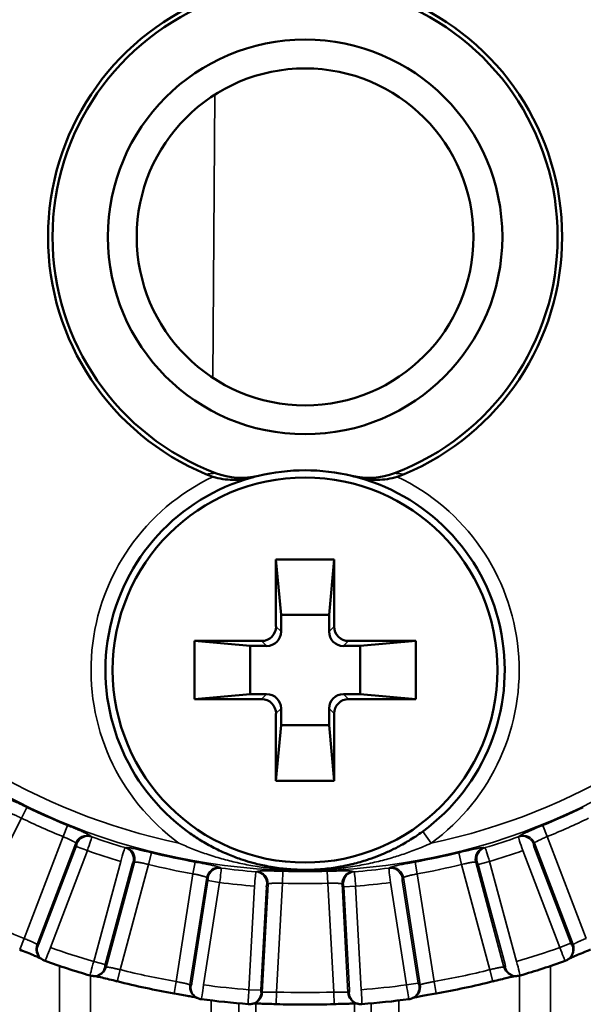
# Model space of a CAD drawing. Header units: millimetres. Extents: x 38 to 2514, y 38 to 1622.
# Tile 192 of 244: x 1743 to 1755, y 790 to 811. Entities that reach past the tile are written whole.
import ezdxf

# ---------------------------------------------------------------- set-up
doc = ezdxf.new("R2010")
doc.units = ezdxf.units.MM
doc.header["$LTSCALE"] = 7.692308
doc.layers.add('Visible (ISO)', color=7, linetype='Continuous', lineweight=50)
doc.layers.add('Visible Narrow (ISO)', color=7, linetype='Continuous', lineweight=35)

msp = doc.modelspace()

# ---------------------------------------------------------------- linework, layer by layer
at = {"layer": 'Visible (ISO)'}
for p, q in [((1748.818, 799.643), (1748.818, 798.247)), ((1750.028, 799.643), (1748.818, 799.643)), ((1748.818, 799.643), (1748.923, 798.488)), ((1750.028, 799.643), (1749.923, 798.488)), ((1750.028, 798.247), (1750.028, 799.643)), ((1748.923, 798.488), (1748.923, 798.142)), ((1749.923, 798.488), (1748.923, 798.488)), ((1749.923, 798.142), (1749.923, 798.488)), ((1747.123, 797.948), (1747.123, 796.738)), ((1748.519, 797.948), (1747.123, 797.948)), ((1747.123, 797.948), (1748.278, 797.843)), ((1748.278, 797.843), (1748.278, 796.843)), ((1748.623, 797.843), (1748.278, 797.843)), ((1750.568, 797.843), (1750.223, 797.843)), ((1751.723, 797.948), (1750.327, 797.948)), ((1751.723, 797.948), (1750.568, 797.843)), ((1750.568, 796.843), (1750.568, 797.843)), ((1751.723, 796.738), (1751.723, 797.948)), ((1747.123, 796.738), (1748.278, 796.843)), ((1748.278, 796.843), (1748.623, 796.843)), ((1750.223, 796.843), (1750.568, 796.843)), ((1751.723, 796.738), (1750.568, 796.843)), ((1747.123, 796.738), (1748.519, 796.738)), ((1750.327, 796.738), (1751.723, 796.738)), ((1748.818, 796.438), (1748.818, 795.043)), ((1748.923, 796.543), (1748.923, 796.197)), ((1749.923, 796.197), (1749.923, 796.543)), ((1750.028, 795.043), (1750.028, 796.438)), ((1748.818, 795.043), (1748.923, 796.197)), ((1748.923, 796.197), (1749.923, 796.197)), ((1750.028, 795.043), (1749.923, 796.197)), ((1748.818, 795.043), (1750.028, 795.043))]:
    msp.add_line(p, q, dxfattribs=at)
for centre, radius in [((1749.423, 806.343), 4.1), ((1749.423, 806.343), 3.5), ((1749.423, 797.343), 4)]:
    msp.add_circle(centre, radius, dxfattribs=at)
for centre, radius, start, end in [((1749.423, 806.343), 5.344, 112.6994, 247.3006), ((1749.423, 806.343), 5.25, 110.7519, 249.2481), ((1749.423, 806.343), 5.25, 290.7519, 69.2481), ((1749.423, 806.343), 5.344, 292.6994, 67.3006), ((1749.423, 797.343), 4.15, 105.4215, 233.8938), ((1747.942, 802.801), 1.505, 247.3011, 253.2564), ((1749.423, 797.343), 4.15, 76.4648, 103.5352), ((1749.423, 797.343), 4.15, 306.1062, 74.5785), ((1750.904, 802.801), 1.505, 286.7436, 292.6989), ((1749.423, 806.343), 15.984, 250.2345, 253.7655), ((1749.423, 806.343), 15.984, 286.2345, 289.7655), ((1749.423, 806.343), 15.952, 255.8333, 260.1667), ((1749.423, 806.343), 15.952, 279.8333, 284.1667), ((1749.423, 806.343), 15.984, 262.2345, 265.7655), ((1749.423, 806.343), 15.984, 274.2345, 277.7655), ((1749.423, 806.343), 15.952, 267.8333, 272.1667)]:
    msp.add_arc(centre, radius, start, end, dxfattribs=at)
for centre, major_axis, ratio, start_param, end_param in [((1748.101, 802.836), (1.461, 0.366), 0.995697, 4.102936, 4.703342), ((1748.375, 801.339), (-0.273, -0.071), 0.066644, 4.411353, 4.901642), ((1750.745, 802.836), (1.461, -0.366), 0.995698, 4.721457, 5.321863), ((1748.518, 798.248), (0.213, -0.213), 0.997265, 5.499157, 7.067214), ((1750.328, 798.248), (-0.213, -0.213), 0.997265, 5.499157, 7.067214), ((1748.623, 798.143), (0.213, -0.213), 0.997265, 5.499157, 7.067214), ((1750.223, 798.143), (-0.213, -0.213), 0.997265, 5.499157, 7.067214), ((1748.623, 796.542), (0.213, 0.213), 0.997265, 5.499157, 7.067214), ((1750.223, 796.542), (-0.213, 0.213), 0.997265, 5.499157, 7.067214), ((1748.518, 796.437), (0.213, 0.213), 0.997265, 5.499157, 7.067214), ((1750.328, 796.437), (-0.213, 0.213), 0.997265, 5.499157, 7.067214), ((1744.12, 791.583), (0.102, 0.282), 0.029972, 3.14158, 3.141675), ((1753.809, 791.284), (-0.083, 0.288), 0.029972, 3.14158, 3.141675), ((1747.305, 790.803), (0.041, 0.297), 0.029972, 3.14158, 3.141675), ((1750.582, 790.702), (-0.021, 0.299), 0.029972, 3.14158, 3.141675)]:
    msp.add_ellipse(centre, major_axis=major_axis, ratio=ratio, start_param=start_param, end_param=end_param, dxfattribs=at)
for points, knots in [([(1747.508, 801.36), (1747.575, 801.339), (1747.644, 801.323), (1747.781, 801.301), (1747.85, 801.295), (1748.05, 801.291), (1748.184, 801.306), (1748.317, 801.343), (1748.318, 801.343), (1748.32, 801.343)], [-0.09266578, -0.09266578, -0.09266578, -0.09266578, -0.06980698, -0.06980698, -0.04635776, -0.04635776, 0, 0, 0.00050506, 0.00050506, 0.00050506, 0.00050506]), ([(1750.394, 801.377), (1750.409, 801.374), (1750.423, 801.37), (1750.437, 801.367), (1750.452, 801.363), (1750.466, 801.359), (1750.481, 801.356), (1750.496, 801.352), (1750.511, 801.348), (1750.527, 801.343)], [0, 0, 0, 0, 0.333333, 0.333333, 0.333333, 0.666667, 0.666667, 0.666667, 1, 1, 1, 1]), ([(1750.527, 801.343), (1750.528, 801.343), (1750.529, 801.343), (1750.662, 801.306), (1750.795, 801.291), (1750.996, 801.295), (1751.065, 801.301), (1751.202, 801.323), (1751.271, 801.339), (1751.338, 801.36)], [-0.08620473, -0.08620473, -0.08620473, -0.08620473, -0.08573664, -0.08573664, -0.04288106, -0.04288106, -0.02120833, -0.02120833, -0.00008148, -0.00008148, -0.00008148, -0.00008148]), ([(1746.978, 793.99), (1747.056, 793.933), (1747.138, 793.877), (1747.223, 793.824), (1747.309, 793.77), (1747.398, 793.719), (1747.492, 793.669), (1747.587, 793.62), (1747.687, 793.572), (1747.786, 793.529), (1747.83, 793.51), (1747.874, 793.492), (1747.919, 793.475), (1747.963, 793.458), (1748.008, 793.441), (1748.053, 793.425), (1748.063, 793.422), (1748.073, 793.418), (1748.083, 793.415), (1748.147, 793.393), (1748.212, 793.373), (1748.278, 793.354), (1748.316, 793.343), (1748.354, 793.332), (1748.393, 793.322), (1748.442, 793.31), (1748.491, 793.298), (1748.541, 793.288), (1748.591, 793.277), (1748.641, 793.267), (1748.69, 793.258), (1748.7, 793.256), (1748.71, 793.254), (1748.719, 793.253), (1748.829, 793.234), (1748.938, 793.22), (1749.046, 793.21), (1749.154, 793.2), (1749.261, 793.194), (1749.37, 793.193), (1749.425, 793.192), (1749.48, 793.193), (1749.536, 793.194), (1749.591, 793.196), (1749.646, 793.198), (1749.702, 793.202), (1749.815, 793.21), (1749.932, 793.222), (1750.051, 793.241), (1750.099, 793.248), (1750.148, 793.256), (1750.197, 793.265), (1750.245, 793.275), (1750.294, 793.285), (1750.342, 793.296), (1750.365, 793.301), (1750.388, 793.306), (1750.41, 793.312), (1750.516, 793.338), (1750.62, 793.368), (1750.718, 793.4), (1750.729, 793.404), (1750.74, 793.407), (1750.751, 793.411), (1750.825, 793.436), (1750.896, 793.462), (1750.963, 793.489), (1750.994, 793.501), (1751.024, 793.514), (1751.053, 793.526), (1751.129, 793.559), (1751.2, 793.591), (1751.269, 793.626), (1751.286, 793.634), (1751.303, 793.643), (1751.32, 793.651), (1751.405, 793.696), (1751.491, 793.743), (1751.582, 793.798), (1751.673, 793.854), (1751.77, 793.918), (1751.869, 793.99)], [0, 0, 0, 0, 0.0625, 0.0625, 0.0625, 0.125, 0.125, 0.125, 0.1875, 0.1875, 0.1875, 0.2155435, 0.2155435, 0.2155435, 0.243715, 0.243715, 0.243715, 0.25, 0.25, 0.25, 0.2895848, 0.2895848, 0.2895848, 0.3125, 0.3125, 0.3125, 0.3410252, 0.3410252, 0.3410252, 0.3694657, 0.3694657, 0.3694657, 0.375, 0.375, 0.375, 0.4375, 0.4375, 0.4375, 0.5, 0.5, 0.5, 0.5316999, 0.5316999, 0.5316999, 0.5625, 0.5625, 0.5625, 0.625, 0.625, 0.625, 0.6503169, 0.6503169, 0.6503169, 0.6755594, 0.6755594, 0.6755594, 0.6875, 0.6875, 0.6875, 0.7435744, 0.7435744, 0.7435744, 0.75, 0.75, 0.75, 0.7928872, 0.7928872, 0.7928872, 0.8125, 0.8125, 0.8125, 0.8627949, 0.8627949, 0.8627949, 0.875, 0.875, 0.875, 0.9375, 0.9375, 0.9375, 1, 1, 1, 1]), ([(1743.94, 791.345), (1743.94, 791.345), (1743.939, 791.345), (1743.934, 791.348), (1743.927, 791.351), (1743.905, 791.362), (1743.887, 791.37), (1743.841, 791.391), (1743.809, 791.404), (1743.735, 791.435), (1743.69, 791.454), (1743.595, 791.493), (1743.542, 791.514), (1743.49, 791.535)], [0.01028069, 0.01028069, 0.01028069, 0.01028069, 0.01092634, 0.01092634, 0.01811421, 0.01811421, 0.02865714, 0.02865714, 0.04240498, 0.04240498, 0.05820412, 0.05820412, 0.07497532, 0.07497532, 0.07497532, 0.07497532]), ([(1755.356, 791.535), (1755.302, 791.513), (1755.247, 791.491), (1755.146, 791.449), (1755.098, 791.43), (1755.015, 791.395), (1754.979, 791.379), (1754.94, 791.361), (1754.929, 791.356), (1754.914, 791.349), (1754.909, 791.347), (1754.906, 791.345)], [0, 0, 0, 0, 0.01747251, 0.01747251, 0.03465598, 0.03465598, 0.05137648, 0.05137648, 0.05892111, 0.05892111, 0.0646299, 0.0646299, 0.0646299, 0.0646299]), ([(1745.519, 790.875), (1745.462, 790.89), (1745.405, 790.904), (1745.299, 790.93), (1745.248, 790.942), (1745.161, 790.963), (1745.123, 790.971), (1745.08, 790.98), (1745.069, 790.982), (1745.053, 790.985), (1745.047, 790.986), (1745.043, 790.986)], [0, 0, 0, 0, 0.01747251, 0.01747251, 0.03465598, 0.03465598, 0.05137648, 0.05137648, 0.05892111, 0.05892111, 0.0646299, 0.0646299, 0.0646299, 0.0646299]), ([(1753.803, 790.986), (1753.802, 790.986), (1753.802, 790.986), (1753.796, 790.985), (1753.788, 790.984), (1753.764, 790.979), (1753.745, 790.976), (1753.695, 790.965), (1753.662, 790.957), (1753.584, 790.939), (1753.537, 790.927), (1753.436, 790.903), (1753.382, 790.889), (1753.327, 790.875)], [0.01028054, 0.01028054, 0.01028054, 0.01028054, 0.01092592, 0.01092592, 0.01811354, 0.01811354, 0.02865696, 0.02865696, 0.04240446, 0.04240446, 0.05820343, 0.05820343, 0.0749753, 0.0749753, 0.0749753, 0.0749753]), ([(1747.178, 790.533), (1747.178, 790.533), (1747.177, 790.533), (1747.172, 790.534), (1747.164, 790.536), (1747.14, 790.542), (1747.121, 790.546), (1747.071, 790.557), (1747.038, 790.563), (1746.959, 790.578), (1746.911, 790.587), (1746.809, 790.605), (1746.754, 790.615), (1746.699, 790.625)], [0.01028054, 0.01028054, 0.01028054, 0.01028054, 0.01092592, 0.01092592, 0.01811354, 0.01811354, 0.02865696, 0.02865696, 0.04240445, 0.04240445, 0.05820343, 0.05820343, 0.0749753, 0.0749753, 0.0749753, 0.0749753]), ([(1752.147, 790.625), (1752.09, 790.615), (1752.032, 790.604), (1751.924, 790.585), (1751.873, 790.576), (1751.785, 790.559), (1751.747, 790.551), (1751.704, 790.542), (1751.693, 790.539), (1751.677, 790.535), (1751.672, 790.534), (1751.668, 790.533)], [0, 0, 0, 0, 0.01747251, 0.01747251, 0.03465598, 0.03465598, 0.05137648, 0.05137648, 0.05892111, 0.05892111, 0.0646299, 0.0646299, 0.0646299, 0.0646299]), ([(1748.82, 790.402), (1748.762, 790.404), (1748.703, 790.406), (1748.593, 790.409), (1748.541, 790.411), (1748.452, 790.413), (1748.412, 790.413), (1748.369, 790.413), (1748.357, 790.412), (1748.341, 790.412), (1748.336, 790.412), (1748.332, 790.411)], [0, 0, 0, 0, 0.01747251, 0.01747251, 0.03465598, 0.03465598, 0.05137648, 0.05137648, 0.05892111, 0.05892111, 0.0646299, 0.0646299, 0.0646299, 0.0646299]), ([(1750.514, 790.411), (1750.514, 790.411), (1750.513, 790.411), (1750.508, 790.412), (1750.5, 790.412), (1750.475, 790.413), (1750.456, 790.413), (1750.405, 790.413), (1750.371, 790.412), (1750.29, 790.41), (1750.242, 790.409), (1750.139, 790.406), (1750.082, 790.404), (1750.026, 790.402)], [0.01028054, 0.01028054, 0.01028054, 0.01028054, 0.01092592, 0.01092592, 0.01811354, 0.01811354, 0.02865696, 0.02865696, 0.04240445, 0.04240445, 0.05820343, 0.05820343, 0.0749753, 0.0749753, 0.0749753, 0.0749753])]:
    msp.add_open_spline(points, degree=3, knots=knots, dxfattribs=at)
for points in [[(1743.954, 791.335), (1743.946, 791.34), (1743.939, 791.345), (1743.932, 791.351)], [(1744.018, 791.301), (1743.995, 791.309), (1743.973, 791.32), (1743.954, 791.335)], [(1754.893, 791.335), (1754.873, 791.32), (1754.851, 791.309), (1754.828, 791.301)], [(1754.914, 791.351), (1754.907, 791.345), (1754.9, 791.34), (1754.893, 791.335)], [(1745.027, 790.986), (1745.002, 790.986), (1744.978, 790.989), (1744.954, 790.996)], [(1745.053, 790.986), (1745.044, 790.986), (1745.035, 790.986), (1745.027, 790.986)], [(1753.82, 790.986), (1753.811, 790.986), (1753.802, 790.986), (1753.793, 790.986)], [(1753.892, 790.996), (1753.868, 790.989), (1753.844, 790.986), (1753.82, 790.986)], [(1747.193, 790.526), (1747.185, 790.529), (1747.177, 790.533), (1747.169, 790.537)], [(1747.263, 790.505), (1747.239, 790.509), (1747.215, 790.516), (1747.193, 790.526)], [(1751.653, 790.526), (1751.631, 790.516), (1751.607, 790.509), (1751.583, 790.505)], [(1751.677, 790.537), (1751.669, 790.533), (1751.661, 790.529), (1751.653, 790.526)], [(1748.315, 790.408), (1748.292, 790.402), (1748.267, 790.401), (1748.243, 790.402)], [(1748.341, 790.413), (1748.333, 790.411), (1748.324, 790.41), (1748.315, 790.408)], [(1750.531, 790.408), (1750.522, 790.41), (1750.513, 790.411), (1750.505, 790.413)], [(1750.603, 790.402), (1750.579, 790.401), (1750.554, 790.402), (1750.531, 790.408)]]:
    msp.add_open_spline(points, degree=3, dxfattribs=at)
at = {"layer": 'Visible Narrow (ISO)'}
for p, q in [((1747.505, 803.415), (1747.546, 809.297)), ((1748.923, 798.142), (1748.818, 798.247)), ((1749.923, 798.142), (1750.028, 798.247)), ((1748.623, 797.843), (1748.519, 797.948)), ((1750.223, 797.843), (1750.327, 797.948)), ((1748.623, 796.843), (1748.519, 796.738)), ((1750.223, 796.843), (1750.327, 796.738)), ((1748.923, 796.543), (1748.818, 796.438)), ((1749.923, 796.543), (1750.028, 796.438)), ((1743.53, 794.266), (1743.64, 794.49)), ((1742.499, 792.249), (1743.53, 794.266)), ((1744.392, 793.884), (1744.485, 794.114)), ((1752.045, 793.747), (1751.869, 793.99)), ((1754.455, 793.883), (1754.362, 794.114)), ((1744.391, 793.883), (1743.583, 791.767)), ((1744.656, 793.748), (1743.851, 791.639)), ((1744.656, 793.748), (1744.677, 793.73)), ((1744.97, 793.895), (1744.991, 793.877)), ((1753.855, 793.877), (1753.876, 793.895)), ((1754.169, 793.73), (1754.19, 793.748)), ((1754.995, 791.639), (1754.19, 793.748)), ((1755.263, 791.767), (1754.455, 793.883)), ((1744.667, 793.68), (1743.898, 791.667)), ((1744.897, 793.592), (1744.128, 791.58)), ((1744.667, 793.68), (1744.897, 793.592)), ((1745.682, 793.652), (1745.709, 793.655)), ((1746.17, 793.305), (1746.23, 793.547)), ((1752.677, 793.3), (1752.616, 793.546)), ((1753.137, 793.655), (1753.165, 793.652)), ((1754.718, 791.58), (1753.949, 793.592)), ((1754.948, 791.667), (1754.179, 793.68)), ((1745.029, 791.287), (1745.59, 793.367)), ((1745.289, 791.172), (1745.877, 793.352)), ((1745.849, 793.349), (1745.877, 793.352)), ((1747.092, 793.109), (1747.135, 793.354)), ((1751.754, 793.109), (1751.711, 793.354)), ((1752.969, 793.352), (1753.557, 791.172)), ((1752.969, 793.352), (1752.997, 793.349)), ((1753.018, 793.303), (1753.256, 793.367)), ((1753.256, 793.367), (1753.817, 791.287)), ((1745.267, 791.223), (1745.828, 793.303)), ((1745.58, 791.118), (1746.17, 793.305)), ((1747.655, 793.241), (1747.679, 793.228)), ((1748.402, 793.152), (1748.428, 793.16)), ((1748.952, 792.913), (1748.961, 793.163)), ((1749.894, 792.91), (1749.885, 793.162)), ((1750.418, 793.16), (1750.444, 793.152)), ((1751.167, 793.228), (1751.191, 793.241)), ((1752.676, 793.305), (1753.266, 791.118)), ((1753.018, 793.303), (1753.58, 791.223)), ((1747.092, 793.109), (1746.741, 790.871)), ((1747.379, 793.032), (1747.03, 790.802)), ((1747.404, 792.968), (1747.07, 790.839)), ((1747.647, 792.93), (1747.314, 790.801)), ((1747.379, 793.032), (1747.403, 793.019)), ((1747.404, 792.968), (1747.647, 792.93)), ((1751.533, 790.801), (1751.199, 792.93)), ((1751.776, 790.839), (1751.442, 792.968)), ((1751.443, 793.019), (1751.467, 793.032)), ((1751.817, 790.802), (1751.467, 793.032)), ((1752.105, 790.871), (1751.754, 793.109)), ((1748.255, 790.702), (1748.372, 792.854)), ((1748.501, 790.689), (1748.618, 792.841)), ((1748.533, 790.644), (1748.655, 792.898)), ((1748.628, 792.89), (1748.655, 792.898)), ((1748.829, 790.651), (1748.952, 792.913)), ((1749.894, 792.913), (1750.017, 790.651)), ((1750.191, 792.898), (1750.218, 792.89)), ((1750.191, 792.898), (1750.313, 790.644)), ((1750.229, 792.841), (1750.474, 792.854)), ((1750.229, 792.841), (1750.345, 790.689)), ((1750.474, 792.854), (1750.591, 790.702)), ((1743.583, 791.767), (1743.49, 791.535)), ((1743.872, 791.624), (1743.851, 791.639)), ((1754.948, 791.667), (1754.718, 791.58)), ((1754.995, 791.639), (1754.974, 791.624)), ((1745.267, 791.223), (1745.029, 791.287)), ((1744.32, 775.343), (1744.32, 791.195)), ((1745.289, 791.172), (1745.263, 791.172)), ((1745.58, 791.118), (1745.519, 790.875)), ((1753.266, 791.118), (1753.327, 790.875)), ((1753.584, 791.172), (1753.557, 791.172)), ((1754.526, 791.195), (1754.526, 775.343)), ((1744.965, 790.993), (1744.965, 775.343)), ((1746.741, 790.871), (1746.699, 790.625)), ((1752.105, 790.871), (1752.147, 790.625)), ((1753.881, 775.343), (1753.881, 790.993)), ((1747.053, 790.791), (1747.03, 790.802)), ((1748.501, 790.689), (1748.255, 790.702)), ((1751.776, 790.839), (1751.533, 790.801)), ((1751.817, 790.802), (1751.793, 790.791)), ((1747.474, 790.478), (1747.474, 775.343)), ((1748.533, 790.644), (1748.508, 790.639)), ((1748.829, 790.651), (1748.82, 790.402)), ((1750.017, 790.651), (1750.026, 790.402)), ((1750.339, 790.639), (1750.313, 790.644)), ((1751.373, 775.343), (1751.373, 790.478)), ((1748.049, 790.418), (1748.049, 775.343)), ((1748.397, 790.413), (1748.397, 775.343)), ((1750.45, 790.413), (1750.45, 775.343)), ((1750.797, 775.343), (1750.797, 790.418))]:
    msp.add_line(p, q, dxfattribs=at)
msp.add_circle((1749.423, 806.343), 13.165, dxfattribs=at)
for centre, radius, start, end in [((1749.423, 806.343), 12.865, 101.7609, 258.2391), ((1749.423, 806.343), 12.865, 281.7609, 78.2391), ((1749.423, 797.343), 4.45, 115.4906, 233.8938), ((1749.423, 797.343), 4.45, 306.1062, 64.5094), ((1749.423, 806.343), 13.188, 243.9907, 248.0093), ((1749.423, 806.343), 13.188, 291.9907, 296.0093), ((1749.423, 806.343), 13.438, 243.9907, 248.0093), ((1749.423, 806.343), 13.438, 291.9907, 296.0093), ((1749.423, 806.343), 13.23, 250.4268, 253.5732), ((1749.423, 806.343), 13.23, 286.4268, 289.5732), ((1749.423, 806.343), 13.53, 250.4567, 253.5433), ((1749.423, 806.343), 13.188, 255.9907, 260.0093), ((1749.423, 806.343), 13.188, 279.9907, 284.0093), ((1749.423, 806.343), 13.53, 286.4567, 289.5433), ((1749.423, 806.343), 13.438, 255.9907, 260.0093), ((1749.423, 806.343), 13.23, 262.4268, 265.5732), ((1749.423, 806.343), 13.188, 267.9907, 272.0093), ((1749.423, 806.343), 13.23, 274.4268, 277.5732), ((1749.423, 806.343), 13.438, 279.9907, 284.0093), ((1749.423, 806.343), 13.53, 262.4567, 265.5433), ((1749.423, 806.343), 13.53, 274.4567, 277.5433), ((1749.423, 806.343), 13.438, 267.9907, 272.0093), ((1749.423, 806.343), 15.702, 243.8333, 248.1667), ((1749.423, 806.343), 15.684, 250.2703, 253.7297), ((1749.423, 806.343), 15.684, 286.2703, 289.7297), ((1749.423, 806.343), 15.702, 255.8333, 260.1667), ((1749.423, 806.343), 15.702, 279.8333, 284.1667), ((1749.423, 806.343), 15.684, 262.2703, 265.7297), ((1749.423, 806.343), 15.684, 274.2703, 277.7297), ((1749.423, 806.343), 15.702, 267.8333, 272.1667)]:
    msp.add_arc(centre, radius, start, end, dxfattribs=at)
for centre, major_axis, ratio, start_param, end_param in [((1747.467, 801.401), (-0.454, -0.047), 0.050012, 4.49353, 4.942945), ((1744.886, 793.66), (0.166, 0.187), 0.982722, 0.386424, 1.924252), ((1753.96, 793.66), (-0.166, 0.187), 0.982722, 4.358933, 5.89676), ((1744.907, 793.642), (0.165, 0.188), 0.982743, 0.386672, 1.9226), ((1744.889, 793.595), (0.101, 0.282), 0.028764, 4.712483, 6.213466), ((1753.939, 793.642), (-0.165, 0.188), 0.982743, 4.360586, 5.896514), ((1753.957, 793.595), (-0.101, 0.282), 0.028769, 0.06972, 1.5707), ((1744.659, 793.683), (0.0179, 0.0467), 0.176316, 4.717087, 6.217428), ((1745.599, 793.365), (0.084, 0.288), 0.028769, 0.06972, 1.5707), ((1745.611, 793.413), (-0.023, 0.249), 0.982743, 4.360586, 5.896514), ((1745.639, 793.416), (-0.024, 0.249), 0.982722, 4.358933, 5.89676), ((1753.207, 793.416), (0.024, 0.249), 0.982722, 0.386424, 1.924252), ((1753.235, 793.413), (0.023, 0.249), 0.982743, 0.386672, 1.9226), ((1753.248, 793.365), (-0.084, 0.288), 0.028764, 4.712483, 6.213466), ((1754.187, 793.683), (-0.0179, 0.0467), 0.176261, 0.065616, 1.565624), ((1745.836, 793.301), (0.013, 0.0483), 0.176261, 0.065616, 1.565624), ((1753.01, 793.301), (-0.013, 0.0483), 0.176316, 4.717087, 6.217428), ((1747.622, 792.994), (0.123, 0.218), 0.982722, 0.386424, 1.924252), ((1747.647, 792.98), (0.123, 0.218), 0.982743, 0.386672, 1.9226), ((1747.638, 792.931), (0.041, 0.297), 0.028764, 4.712483, 6.213466), ((1748.38, 792.853), (0.022, 0.299), 0.028769, 0.06972, 1.5707), ((1748.383, 792.903), (-0.075, 0.239), 0.982743, 4.360586, 5.896514), ((1748.409, 792.911), (-0.075, 0.238), 0.982722, 4.358933, 5.89676), ((1750.437, 792.911), (0.075, 0.238), 0.982722, 0.386424, 1.924252), ((1750.464, 792.903), (0.075, 0.239), 0.982743, 0.386672, 1.9226), ((1750.466, 792.853), (-0.022, 0.299), 0.028764, 4.712483, 6.213466), ((1751.208, 792.931), (-0.041, 0.297), 0.028769, 0.06972, 1.5707), ((1751.2, 792.98), (-0.123, 0.218), 0.982743, 4.360586, 5.896514), ((1751.224, 792.994), (-0.123, 0.218), 0.982722, 4.358933, 5.89676), ((1747.395, 792.969), (0.0078, 0.0494), 0.176317, 4.717086, 6.217428), ((1751.451, 792.969), (-0.0078, 0.0494), 0.176261, 0.065616, 1.565624), ((1748.626, 792.84), (0.0027, 0.05), 0.176261, 0.065616, 1.565624), ((1750.22, 792.84), (-0.0027, 0.05), 0.176317, 4.717086, 6.217428), ((1744.081, 791.552), (-0.149, -0.201), 0.983653, 4.980313, 6.283184), ((1744.102, 791.536), (-0.148, -0.201), 0.983666, 4.978868, 6.283144), ((1743.89, 791.67), (0.0179, 0.0467), 0.176224, 3.092726, 4.715655), ((1744.12, 791.583), (0.102, 0.282), 0.029972, 3.141675, 4.712476), ((1754.726, 791.583), (-0.102, 0.282), 0.029968, 1.570706, 3.141539), ((1754.744, 791.536), (0.148, -0.201), 0.983666, 0, 1.304318), ((1754.765, 791.552), (0.149, -0.201), 0.983653, 0, 1.302871), ((1754.956, 791.67), (-0.0179, 0.0467), 0.176333, 1.567486, 3.190123), ((1745.038, 791.284), (0.083, 0.288), 0.029968, 1.570706, 3.141539), ((1753.809, 791.284), (-0.083, 0.288), 0.029972, 3.141675, 4.712476), ((1745.025, 791.236), (0.002, -0.25), 0.983666, 0, 1.304318), ((1745.051, 791.236), (0.002, -0.25), 0.983653, 0, 1.302871), ((1745.275, 791.22), (0.013, 0.0483), 0.176333, 1.567486, 3.190123), ((1753.795, 791.236), (-0.002, -0.25), 0.983653, 4.980313, 6.283184), ((1753.571, 791.22), (-0.013, 0.0483), 0.176224, 3.092726, 4.715655), ((1753.821, 791.236), (-0.002, -0.25), 0.983666, 4.978868, 6.283144), ((1747.273, 790.764), (-0.104, -0.228), 0.983653, 4.980313, 6.283184), ((1747.297, 790.753), (-0.103, -0.228), 0.983666, 4.978868, 6.283144), ((1747.062, 790.841), (0.0078, 0.0494), 0.176224, 3.092726, 4.715655), ((1747.305, 790.803), (0.041, 0.297), 0.029972, 3.141675, 4.712476), ((1748.264, 790.702), (0.021, 0.299), 0.029968, 1.570706, 3.141539), ((1748.51, 790.688), (0.0027, 0.05), 0.176333, 1.567486, 3.190123), ((1750.336, 790.688), (-0.0027, 0.05), 0.176224, 3.092726, 4.715655), ((1750.582, 790.702), (-0.021, 0.299), 0.029972, 3.141675, 4.712476), ((1751.541, 790.803), (-0.041, 0.297), 0.029968, 1.57086, 3.141523), ((1751.549, 790.753), (0.103, -0.228), 0.983666, 0, 1.304318), ((1751.573, 790.764), (0.104, -0.228), 0.983653, 0, 1.302871), ((1751.785, 790.841), (-0.0078, 0.0494), 0.176333, 1.567486, 3.190123), ((1748.262, 790.652), (0.054, -0.244), 0.983666, 0, 1.304318), ((1748.287, 790.657), (0.054, -0.244), 0.983653, 0, 1.302871), ((1750.559, 790.657), (-0.054, -0.244), 0.983653, 4.980313, 6.283184), ((1750.584, 790.652), (-0.054, -0.244), 0.983666, 4.978868, 6.283144)]:
    msp.add_ellipse(centre, major_axis=major_axis, ratio=ratio, start_param=start_param, end_param=end_param, dxfattribs=at)
for points, knots in [([(1751.283, 801.433), (1751.296, 801.432), (1751.308, 801.431), (1751.32, 801.43), (1751.33, 801.429), (1751.34, 801.428), (1751.35, 801.427), (1751.37, 801.425), (1751.39, 801.423), (1751.41, 801.421), (1751.412, 801.42), (1751.415, 801.42), (1751.417, 801.42), (1751.439, 801.418), (1751.462, 801.415), (1751.485, 801.412)], [0, 0, 0, 0, 0.1872039, 0.1872039, 0.1872039, 0.3333333, 0.3333333, 0.3333333, 0.6334094, 0.6334094, 0.6334094, 0.6666667, 0.6666667, 0.6666667, 1, 1, 1, 1]), ([(1743.152, 794.705), (1743.162, 794.703), (1743.178, 794.699), (1743.198, 794.692), (1743.219, 794.684), (1743.245, 794.674), (1743.274, 794.661), (1743.304, 794.648), (1743.338, 794.633), (1743.376, 794.615), (1743.407, 794.602), (1743.44, 794.586), (1743.474, 794.57), (1743.483, 794.565), (1743.493, 794.561), (1743.502, 794.557), (1743.546, 794.536), (1743.592, 794.514), (1743.64, 794.49)], [0, 0, 0, 0, 0.2, 0.2, 0.2, 0.4, 0.4, 0.4, 0.6, 0.6, 0.6, 0.757687, 0.757687, 0.757687, 0.8, 0.8, 0.8, 1, 1, 1, 1]), ([(1743.253, 794.373), (1743.257, 794.373), (1743.263, 794.373), (1743.273, 794.371), (1743.276, 794.37), (1743.287, 794.368), (1743.295, 794.365), (1743.31, 794.36), (1743.317, 794.358), (1743.333, 794.352), (1743.342, 794.349), (1743.361, 794.341), (1743.372, 794.337), (1743.393, 794.328), (1743.405, 794.323), (1743.428, 794.313), (1743.441, 794.307), (1743.467, 794.295), (1743.482, 794.288), (1743.508, 794.277), (1743.519, 794.271), (1743.53, 794.266)], [0, 0, 0, 0, 0.132591, 0.132591, 0.2, 0.2, 0.311618, 0.311618, 0.4, 0.4, 0.5, 0.5, 0.6, 0.6, 0.7, 0.7, 0.8, 0.8, 0.913661, 0.913661, 1, 1, 1, 1]), ([(1744.485, 794.114), (1744.528, 794.097), (1744.569, 794.08), (1744.609, 794.063), (1744.616, 794.06), (1744.622, 794.058), (1744.629, 794.055), (1744.661, 794.042), (1744.693, 794.028), (1744.722, 794.016), (1744.735, 794.01), (1744.747, 794.005), (1744.759, 794), (1744.792, 793.986), (1744.82, 793.973), (1744.844, 793.962), (1744.849, 793.96), (1744.854, 793.958), (1744.858, 793.956), (1744.886, 793.943), (1744.909, 793.932), (1744.928, 793.921), (1744.947, 793.911), (1744.962, 793.902), (1744.97, 793.895)], [0, 0, 0, 0, 0.171583, 0.171583, 0.171583, 0.2, 0.2, 0.2, 0.339011, 0.339011, 0.339011, 0.4, 0.4, 0.4, 0.567755, 0.567755, 0.567755, 0.6, 0.6, 0.6, 0.8, 0.8, 0.8, 1, 1, 1, 1]), ([(1753.876, 793.895), (1753.883, 793.902), (1753.897, 793.91), (1753.916, 793.921), (1753.936, 793.931), (1753.961, 793.943), (1753.99, 793.957), (1754.019, 793.97), (1754.053, 793.985), (1754.092, 794.002), (1754.123, 794.015), (1754.156, 794.03), (1754.191, 794.044), (1754.201, 794.048), (1754.21, 794.052), (1754.22, 794.056), (1754.265, 794.075), (1754.312, 794.094), (1754.362, 794.114)], [0, 0, 0, 0, 0.2, 0.2, 0.2, 0.4, 0.4, 0.4, 0.6, 0.6, 0.6, 0.757687, 0.757687, 0.757687, 0.8, 0.8, 0.8, 1, 1, 1, 1]), ([(1744.391, 793.883), (1744.405, 793.877), (1744.418, 793.871), (1744.445, 793.86), (1744.458, 793.854), (1744.481, 793.844), (1744.49, 793.84), (1744.509, 793.831), (1744.518, 793.827), (1744.532, 793.821), (1744.537, 793.818), (1744.552, 793.811), (1744.561, 793.807), (1744.578, 793.799), (1744.585, 793.795), (1744.594, 793.79), (1744.595, 793.789), (1744.602, 793.786), (1744.607, 793.783), (1744.616, 793.778), (1744.621, 793.775), (1744.628, 793.771), (1744.631, 793.769), (1744.639, 793.764), (1744.643, 793.761), (1744.65, 793.755), (1744.653, 793.752), (1744.655, 793.749), (1744.656, 793.749), (1744.656, 793.748)], [0, 0, 0, 0, 0.1, 0.1, 0.2, 0.2, 0.275986, 0.275986, 0.352358, 0.352358, 0.4, 0.4, 0.489358, 0.489358, 0.583724, 0.583724, 0.6, 0.6, 0.671409, 0.671409, 0.741635, 0.741635, 0.8, 0.8, 0.889332, 0.889332, 0.980273, 0.980273, 1, 1, 1, 1]), ([(1746.801, 793.747), (1746.889, 793.707), (1747.072, 793.629), (1747.367, 793.52), (1747.692, 793.419), (1748.007, 793.34), (1748.336, 793.274), (1748.685, 793.224), (1749.029, 793.194), (1749.366, 793.182), (1749.712, 793.188), (1750.08, 793.215), (1750.465, 793.266), (1750.832, 793.337), (1751.156, 793.42), (1751.437, 793.506), (1751.718, 793.607), (1751.934, 793.697), (1752.045, 793.747)], [0, 0, 0, 0, 0.0625, 0.125, 0.1875, 0.25, 0.3125, 0.375, 0.4375, 0.5, 0.5625, 0.625, 0.6875, 0.75, 0.8125, 0.875, 0.9375, 1, 1, 1, 1]), ([(1754.19, 793.748), (1754.192, 793.751), (1754.196, 793.755), (1754.204, 793.762), (1754.207, 793.764), (1754.217, 793.77), (1754.223, 793.774), (1754.237, 793.782), (1754.244, 793.786), (1754.259, 793.794), (1754.267, 793.798), (1754.286, 793.807), (1754.296, 793.812), (1754.317, 793.822), (1754.328, 793.827), (1754.352, 793.838), (1754.364, 793.843), (1754.391, 793.855), (1754.406, 793.862), (1754.432, 793.873), (1754.443, 793.878), (1754.455, 793.883)], [0, 0, 0, 0, 0.13259, 0.13259, 0.2, 0.2, 0.311618, 0.311618, 0.4, 0.4, 0.5, 0.5, 0.6, 0.6, 0.7, 0.7, 0.8, 0.8, 0.913661, 0.913661, 1, 1, 1, 1]), ([(1745.709, 793.655), (1745.719, 793.656), (1745.735, 793.655), (1745.757, 793.652), (1745.778, 793.649), (1745.806, 793.644), (1745.837, 793.638), (1745.869, 793.632), (1745.906, 793.624), (1745.947, 793.615), (1745.979, 793.607), (1746.015, 793.599), (1746.052, 793.59), (1746.062, 793.588), (1746.072, 793.585), (1746.082, 793.583), (1746.13, 793.572), (1746.179, 793.56), (1746.23, 793.547)], [0, 0, 0, 0, 0.2, 0.2, 0.2, 0.4, 0.4, 0.4, 0.6, 0.6, 0.6, 0.757686, 0.757686, 0.757686, 0.8, 0.8, 0.8, 1, 1, 1, 1]), ([(1752.616, 793.547), (1752.661, 793.558), (1752.704, 793.569), (1752.746, 793.579), (1752.753, 793.58), (1752.76, 793.582), (1752.767, 793.584), (1752.801, 793.592), (1752.834, 793.6), (1752.865, 793.607), (1752.879, 793.61), (1752.892, 793.613), (1752.905, 793.616), (1752.939, 793.624), (1752.97, 793.63), (1752.996, 793.635), (1753.001, 793.636), (1753.006, 793.637), (1753.011, 793.638), (1753.041, 793.644), (1753.066, 793.649), (1753.088, 793.652), (1753.109, 793.655), (1753.127, 793.656), (1753.137, 793.655)], [0, 0, 0, 0, 0.171584, 0.171584, 0.171584, 0.2, 0.2, 0.2, 0.339011, 0.339011, 0.339011, 0.4, 0.4, 0.4, 0.567758, 0.567758, 0.567758, 0.6, 0.6, 0.6, 0.8, 0.8, 0.8, 1, 1, 1, 1]), ([(1745.877, 793.352), (1745.88, 793.353), (1745.886, 793.354), (1745.896, 793.354), (1745.9, 793.354), (1745.911, 793.354), (1745.919, 793.353), (1745.935, 793.351), (1745.942, 793.35), (1745.959, 793.348), (1745.969, 793.346), (1745.989, 793.343), (1746, 793.341), (1746.023, 793.337), (1746.035, 793.334), (1746.06, 793.329), (1746.074, 793.326), (1746.102, 793.32), (1746.118, 793.317), (1746.146, 793.31), (1746.158, 793.308), (1746.17, 793.305)], [0, 0, 0, 0, 0.132591, 0.132591, 0.2, 0.2, 0.311618, 0.311618, 0.4, 0.4, 0.5, 0.5, 0.6, 0.6, 0.7, 0.7, 0.8, 0.8, 0.913661, 0.913661, 1, 1, 1, 1]), ([(1747.135, 793.354), (1747.181, 793.346), (1747.225, 793.338), (1747.267, 793.331), (1747.274, 793.329), (1747.281, 793.328), (1747.288, 793.327), (1747.322, 793.32), (1747.356, 793.314), (1747.388, 793.308), (1747.401, 793.305), (1747.415, 793.302), (1747.427, 793.3), (1747.462, 793.293), (1747.492, 793.287), (1747.519, 793.281), (1747.524, 793.28), (1747.529, 793.278), (1747.533, 793.277), (1747.563, 793.271), (1747.588, 793.264), (1747.609, 793.258), (1747.63, 793.252), (1747.646, 793.247), (1747.655, 793.241)], [0, 0, 0, 0, 0.171675, 0.171675, 0.171675, 0.2, 0.2, 0.2, 0.339085, 0.339085, 0.339085, 0.4, 0.4, 0.4, 0.567959, 0.567959, 0.567959, 0.6, 0.6, 0.6, 0.8, 0.8, 0.8, 1, 1, 1, 1]), ([(1751.191, 793.241), (1751.199, 793.246), (1751.214, 793.252), (1751.235, 793.258), (1751.257, 793.264), (1751.283, 793.271), (1751.315, 793.278), (1751.347, 793.285), (1751.383, 793.293), (1751.424, 793.301), (1751.457, 793.308), (1751.493, 793.315), (1751.53, 793.322), (1751.54, 793.323), (1751.55, 793.325), (1751.561, 793.327), (1751.609, 793.336), (1751.659, 793.345), (1751.711, 793.354)], [0, 0, 0, 0, 0.2, 0.2, 0.2, 0.4, 0.4, 0.4, 0.6, 0.6, 0.6, 0.758006, 0.758006, 0.758006, 0.8, 0.8, 0.8, 1, 1, 1, 1]), ([(1752.676, 793.305), (1752.694, 793.309), (1752.711, 793.313), (1752.728, 793.317), (1752.739, 793.319), (1752.75, 793.321), (1752.761, 793.324), (1752.771, 793.326), (1752.781, 793.328), (1752.79, 793.33), (1752.8, 793.332), (1752.81, 793.334), (1752.819, 793.336), (1752.825, 793.337), (1752.832, 793.338), (1752.838, 793.339), (1752.849, 793.342), (1752.86, 793.343), (1752.87, 793.345), (1752.88, 793.347), (1752.889, 793.348), (1752.897, 793.349), (1752.904, 793.35), (1752.909, 793.351), (1752.915, 793.352), (1752.92, 793.352), (1752.925, 793.353), (1752.93, 793.353), (1752.934, 793.353), (1752.937, 793.354), (1752.941, 793.354), (1752.946, 793.354), (1752.951, 793.354), (1752.955, 793.354), (1752.96, 793.354), (1752.963, 793.353), (1752.967, 793.352), (1752.968, 793.352), (1752.969, 793.352), (1752.969, 793.352)], [0, 0, 0, 0, 0.122241, 0.122241, 0.122241, 0.2, 0.2, 0.2, 0.27357, 0.27357, 0.27357, 0.347744, 0.347744, 0.347744, 0.4, 0.4, 0.4, 0.5, 0.5, 0.5, 0.6, 0.6, 0.6, 0.672356, 0.672356, 0.672356, 0.743635, 0.743635, 0.743635, 0.8, 0.8, 0.8, 0.886149, 0.886149, 0.886149, 0.970612, 0.970612, 0.970612, 1, 1, 1, 1]), ([(1748.428, 793.16), (1748.437, 793.163), (1748.453, 793.165), (1748.475, 793.167), (1748.497, 793.169), (1748.525, 793.169), (1748.557, 793.17), (1748.59, 793.17), (1748.627, 793.17), (1748.669, 793.17), (1748.702, 793.17), (1748.739, 793.169), (1748.777, 793.168), (1748.787, 793.168), (1748.797, 793.167), (1748.808, 793.167), (1748.857, 793.166), (1748.907, 793.164), (1748.961, 793.163)], [0, 0, 0, 0, 0.2, 0.2, 0.2, 0.4, 0.4, 0.4, 0.6, 0.6, 0.6, 0.757686, 0.757686, 0.757686, 0.8, 0.8, 0.8, 1, 1, 1, 1]), ([(1749.885, 793.163), (1749.932, 793.164), (1749.976, 793.166), (1750.02, 793.167), (1750.027, 793.167), (1750.034, 793.167), (1750.041, 793.167), (1750.076, 793.168), (1750.11, 793.169), (1750.142, 793.169), (1750.156, 793.17), (1750.17, 793.17), (1750.183, 793.17), (1750.218, 793.17), (1750.249, 793.17), (1750.276, 793.17), (1750.281, 793.17), (1750.286, 793.17), (1750.291, 793.17), (1750.322, 793.169), (1750.347, 793.169), (1750.369, 793.167), (1750.39, 793.166), (1750.408, 793.163), (1750.418, 793.16)], [0, 0, 0, 0, 0.171584, 0.171584, 0.171584, 0.2, 0.2, 0.2, 0.339011, 0.339011, 0.339011, 0.4, 0.4, 0.4, 0.567757, 0.567757, 0.567757, 0.6, 0.6, 0.6, 0.8, 0.8, 0.8, 1, 1, 1, 1]), ([(1747.092, 793.109), (1747.106, 793.106), (1747.121, 793.103), (1747.149, 793.098), (1747.163, 793.095), (1747.187, 793.09), (1747.197, 793.087), (1747.218, 793.083), (1747.227, 793.081), (1747.243, 793.077), (1747.248, 793.076), (1747.264, 793.072), (1747.273, 793.07), (1747.292, 793.065), (1747.3, 793.063), (1747.31, 793.06), (1747.311, 793.06), (1747.318, 793.058), (1747.323, 793.056), (1747.334, 793.053), (1747.338, 793.051), (1747.347, 793.049), (1747.35, 793.047), (1747.359, 793.044), (1747.363, 793.042), (1747.371, 793.038), (1747.375, 793.036), (1747.378, 793.033), (1747.378, 793.033), (1747.379, 793.032)], [0, 0, 0, 0, 0.1, 0.1, 0.2, 0.2, 0.276064, 0.276064, 0.352511, 0.352511, 0.4, 0.4, 0.489518, 0.489518, 0.584061, 0.584061, 0.6, 0.6, 0.671396, 0.671396, 0.741613, 0.741613, 0.8, 0.8, 0.889321, 0.889321, 0.980251, 0.980251, 1, 1, 1, 1]), ([(1748.655, 792.898), (1748.659, 792.9), (1748.664, 792.902), (1748.674, 792.905), (1748.678, 792.905), (1748.688, 792.907), (1748.696, 792.908), (1748.712, 792.91), (1748.719, 792.91), (1748.736, 792.912), (1748.746, 792.912), (1748.767, 792.913), (1748.778, 792.913), (1748.801, 792.914), (1748.814, 792.914), (1748.84, 792.914), (1748.853, 792.914), (1748.882, 792.914), (1748.898, 792.914), (1748.927, 792.914), (1748.939, 792.914), (1748.952, 792.913)], [0, 0, 0, 0, 0.132591, 0.132591, 0.2, 0.2, 0.311618, 0.311618, 0.4, 0.4, 0.5, 0.5, 0.6, 0.6, 0.7, 0.7, 0.8, 0.8, 0.913661, 0.913661, 1, 1, 1, 1]), ([(1749.894, 792.913), (1749.909, 792.914), (1749.924, 792.914), (1749.952, 792.914), (1749.967, 792.914), (1749.991, 792.914), (1750.002, 792.914), (1750.023, 792.914), (1750.033, 792.914), (1750.048, 792.914), (1750.054, 792.914), (1750.07, 792.913), (1750.08, 792.913), (1750.099, 792.912), (1750.108, 792.912), (1750.117, 792.911), (1750.119, 792.911), (1750.126, 792.911), (1750.132, 792.91), (1750.142, 792.909), (1750.147, 792.908), (1750.156, 792.907), (1750.16, 792.907), (1750.169, 792.905), (1750.174, 792.904), (1750.183, 792.902), (1750.186, 792.901), (1750.19, 792.899), (1750.19, 792.898), (1750.191, 792.898)], [0, 0, 0, 0, 0.1, 0.1, 0.2, 0.2, 0.275987, 0.275987, 0.352358, 0.352358, 0.4, 0.4, 0.489359, 0.489359, 0.583728, 0.583728, 0.6, 0.6, 0.671408, 0.671408, 0.741635, 0.741635, 0.8, 0.8, 0.889331, 0.889331, 0.980272, 0.980272, 1, 1, 1, 1]), ([(1751.467, 793.032), (1751.47, 793.035), (1751.475, 793.038), (1751.484, 793.042), (1751.488, 793.044), (1751.498, 793.048), (1751.506, 793.051), (1751.521, 793.056), (1751.528, 793.058), (1751.544, 793.062), (1751.553, 793.065), (1751.573, 793.07), (1751.583, 793.072), (1751.594, 793.075), (1751.595, 793.075), (1751.607, 793.078), (1751.619, 793.081), (1751.644, 793.086), (1751.658, 793.089), (1751.686, 793.095), (1751.702, 793.098), (1751.73, 793.104), (1751.742, 793.106), (1751.754, 793.109)], [0, 0, 0, 0, 0.132528, 0.132528, 0.2, 0.2, 0.313334, 0.313334, 0.4, 0.4, 0.5, 0.5, 0.594468, 0.594468, 0.6, 0.6, 0.7, 0.7, 0.8, 0.8, 0.913743, 0.913743, 1, 1, 1, 1]), ([(1743.851, 791.639), (1743.848, 791.643), (1743.843, 791.646), (1743.834, 791.652), (1743.832, 791.653), (1743.824, 791.658), (1743.817, 791.662), (1743.804, 791.669), (1743.797, 791.672), (1743.782, 791.68), (1743.773, 791.684), (1743.754, 791.693), (1743.744, 791.697), (1743.723, 791.707), (1743.713, 791.711), (1743.69, 791.721), (1743.679, 791.726), (1743.665, 791.732), (1743.664, 791.733), (1743.648, 791.739), (1743.633, 791.746), (1743.606, 791.757), (1743.595, 791.762), (1743.583, 791.767)], [0.0000002, 0.0000002, 0.0000002, 0.0000002, 0.1574394, 0.1574394, 0.2, 0.2, 0.3112614, 0.3112614, 0.4, 0.4, 0.5012423, 0.5012423, 0.6, 0.6, 0.6939444, 0.6939444, 0.788505, 0.788505, 0.8, 0.8, 0.9142955, 0.9142955, 1, 1, 1, 1]), ([(1755.263, 791.767), (1755.249, 791.761), (1755.236, 791.755), (1755.213, 791.746), (1755.203, 791.741), (1755.184, 791.733), (1755.173, 791.729), (1755.154, 791.72), (1755.144, 791.716), (1755.134, 791.711), (1755.132, 791.711), (1755.119, 791.705), (1755.107, 791.7), (1755.091, 791.692), (1755.085, 791.689), (1755.072, 791.683), (1755.066, 791.68), (1755.053, 791.674), (1755.048, 791.671), (1755.042, 791.668), (1755.041, 791.668), (1755.036, 791.666), (1755.032, 791.663), (1755.024, 791.659), (1755.02, 791.657), (1755.015, 791.654), (1755.014, 791.653), (1755.009, 791.65), (1755.005, 791.647), (1754.999, 791.643), (1754.997, 791.641), (1754.995, 791.639)], [0, 0, 0, 0, 0.095997, 0.095997, 0.1666667, 0.1666667, 0.2431294, 0.2431294, 0.3197637, 0.3197637, 0.3333333, 0.3333333, 0.4361905, 0.4361905, 0.5, 0.5, 0.5790761, 0.5790761, 0.6601923, 0.6601923, 0.6666667, 0.6666667, 0.7386146, 0.7386146, 0.8083933, 0.8083933, 0.8333333, 0.8333333, 0.9214594, 0.9214594, 1, 1, 1, 1]), ([(1745.58, 791.118), (1745.566, 791.121), (1745.552, 791.125), (1745.527, 791.13), (1745.517, 791.133), (1745.496, 791.137), (1745.485, 791.14), (1745.464, 791.144), (1745.454, 791.147), (1745.443, 791.149), (1745.441, 791.149), (1745.427, 791.153), (1745.415, 791.155), (1745.397, 791.159), (1745.391, 791.16), (1745.377, 791.163), (1745.37, 791.164), (1745.356, 791.166), (1745.35, 791.167), (1745.343, 791.168), (1745.343, 791.169), (1745.337, 791.169), (1745.332, 791.17), (1745.323, 791.171), (1745.319, 791.172), (1745.313, 791.172), (1745.312, 791.172), (1745.306, 791.173), (1745.301, 791.173), (1745.294, 791.173), (1745.291, 791.173), (1745.289, 791.172)], [0, 0, 0, 0, 0.095998, 0.095998, 0.1666667, 0.1666667, 0.24313, 0.24313, 0.3197647, 0.3197647, 0.3333333, 0.3333333, 0.4361924, 0.4361924, 0.5, 0.5, 0.5790764, 0.5790764, 0.660193, 0.660193, 0.6666667, 0.6666667, 0.7386144, 0.7386144, 0.8083929, 0.8083929, 0.8333333, 0.8333333, 0.9214591, 0.9214591, 1, 1, 1, 1]), ([(1753.557, 791.172), (1753.553, 791.173), (1753.547, 791.173), (1753.536, 791.173), (1753.534, 791.172), (1753.524, 791.172), (1753.517, 791.171), (1753.501, 791.168), (1753.494, 791.167), (1753.478, 791.164), (1753.468, 791.162), (1753.448, 791.159), (1753.437, 791.156), (1753.415, 791.152), (1753.403, 791.149), (1753.379, 791.144), (1753.367, 791.141), (1753.353, 791.138), (1753.351, 791.138), (1753.334, 791.134), (1753.319, 791.13), (1753.29, 791.124), (1753.278, 791.121), (1753.266, 791.118)], [0.0000002, 0.0000002, 0.0000002, 0.0000002, 0.156644, 0.156644, 0.2, 0.2, 0.3152152, 0.3152152, 0.4, 0.4, 0.5, 0.5, 0.6, 0.6, 0.6945966, 0.6945966, 0.7898719, 0.7898719, 0.8, 0.8, 0.9145155, 0.9145155, 1, 1, 1, 1]), ([(1747.03, 790.802), (1747.026, 790.805), (1747.02, 790.807), (1747.011, 790.811), (1747.008, 790.812), (1746.999, 790.815), (1746.992, 790.817), (1746.977, 790.821), (1746.97, 790.823), (1746.954, 790.827), (1746.944, 790.829), (1746.924, 790.834), (1746.913, 790.837), (1746.891, 790.841), (1746.879, 790.844), (1746.855, 790.849), (1746.843, 790.851), (1746.828, 790.854), (1746.827, 790.854), (1746.81, 790.858), (1746.794, 790.861), (1746.766, 790.866), (1746.754, 790.869), (1746.741, 790.871)], [0.0000002, 0.0000002, 0.0000002, 0.0000002, 0.1566431, 0.1566431, 0.2, 0.2, 0.3152154, 0.3152154, 0.4, 0.4, 0.5, 0.5, 0.6, 0.6, 0.6945965, 0.6945965, 0.7898718, 0.7898718, 0.8, 0.8, 0.9145153, 0.9145153, 1, 1, 1, 1]), ([(1752.105, 790.871), (1752.09, 790.868), (1752.076, 790.865), (1752.052, 790.861), (1752.041, 790.859), (1752.02, 790.855), (1752.009, 790.852), (1751.988, 790.848), (1751.978, 790.846), (1751.967, 790.844), (1751.965, 790.843), (1751.951, 790.84), (1751.939, 790.838), (1751.921, 790.834), (1751.915, 790.832), (1751.901, 790.829), (1751.894, 790.828), (1751.881, 790.824), (1751.874, 790.823), (1751.868, 790.821), (1751.868, 790.821), (1751.862, 790.819), (1751.857, 790.818), (1751.848, 790.815), (1751.844, 790.814), (1751.839, 790.812), (1751.838, 790.812), (1751.832, 790.81), (1751.828, 790.808), (1751.821, 790.805), (1751.818, 790.804), (1751.817, 790.802)], [0, 0, 0, 0, 0.0959974, 0.0959974, 0.1666667, 0.1666667, 0.2431296, 0.2431296, 0.3197641, 0.3197641, 0.3333333, 0.3333333, 0.4361913, 0.4361913, 0.5, 0.5, 0.5790762, 0.5790762, 0.6601926, 0.6601926, 0.6666667, 0.6666667, 0.7386145, 0.7386145, 0.8083931, 0.8083931, 0.8333333, 0.8333333, 0.9214593, 0.9214593, 1, 1, 1, 1]), ([(1748.829, 790.651), (1748.815, 790.652), (1748.8, 790.652), (1748.775, 790.653), (1748.765, 790.653), (1748.743, 790.653), (1748.732, 790.653), (1748.711, 790.653), (1748.7, 790.654), (1748.689, 790.654), (1748.687, 790.654), (1748.672, 790.654), (1748.66, 790.654), (1748.642, 790.653), (1748.635, 790.653), (1748.621, 790.653), (1748.614, 790.653), (1748.6, 790.652), (1748.594, 790.652), (1748.587, 790.652), (1748.587, 790.652), (1748.581, 790.651), (1748.576, 790.651), (1748.567, 790.65), (1748.563, 790.65), (1748.557, 790.649), (1748.556, 790.649), (1748.55, 790.648), (1748.545, 790.648), (1748.538, 790.646), (1748.535, 790.645), (1748.533, 790.644)], [0, 0, 0, 0, 0.0959978, 0.0959978, 0.1666667, 0.1666667, 0.2431298, 0.2431298, 0.3197645, 0.3197645, 0.3333333, 0.3333333, 0.4361919, 0.4361919, 0.5, 0.5, 0.5790763, 0.5790763, 0.6601928, 0.6601928, 0.6666667, 0.6666667, 0.7386144, 0.7386144, 0.808393, 0.808393, 0.8333333, 0.8333333, 0.9214592, 0.9214592, 1, 1, 1, 1]), ([(1750.313, 790.644), (1750.309, 790.646), (1750.303, 790.647), (1750.292, 790.649), (1750.29, 790.649), (1750.281, 790.65), (1750.273, 790.651), (1750.257, 790.652), (1750.25, 790.652), (1750.234, 790.653), (1750.224, 790.653), (1750.203, 790.653), (1750.192, 790.654), (1750.169, 790.654), (1750.157, 790.654), (1750.133, 790.653), (1750.12, 790.653), (1750.105, 790.653), (1750.104, 790.653), (1750.087, 790.653), (1750.07, 790.653), (1750.042, 790.652), (1750.029, 790.652), (1750.017, 790.651)], [0.0000002, 0.0000002, 0.0000002, 0.0000002, 0.1566439, 0.1566439, 0.2, 0.2, 0.3152156, 0.3152156, 0.4, 0.4, 0.5, 0.5, 0.6, 0.6, 0.6945964, 0.6945964, 0.7898715, 0.7898715, 0.8, 0.8, 0.9145154, 0.9145154, 1, 1, 1, 1])]:
    msp.add_open_spline(points, degree=3, knots=knots, dxfattribs=at)

doc.saveas('drawing.dxf')
